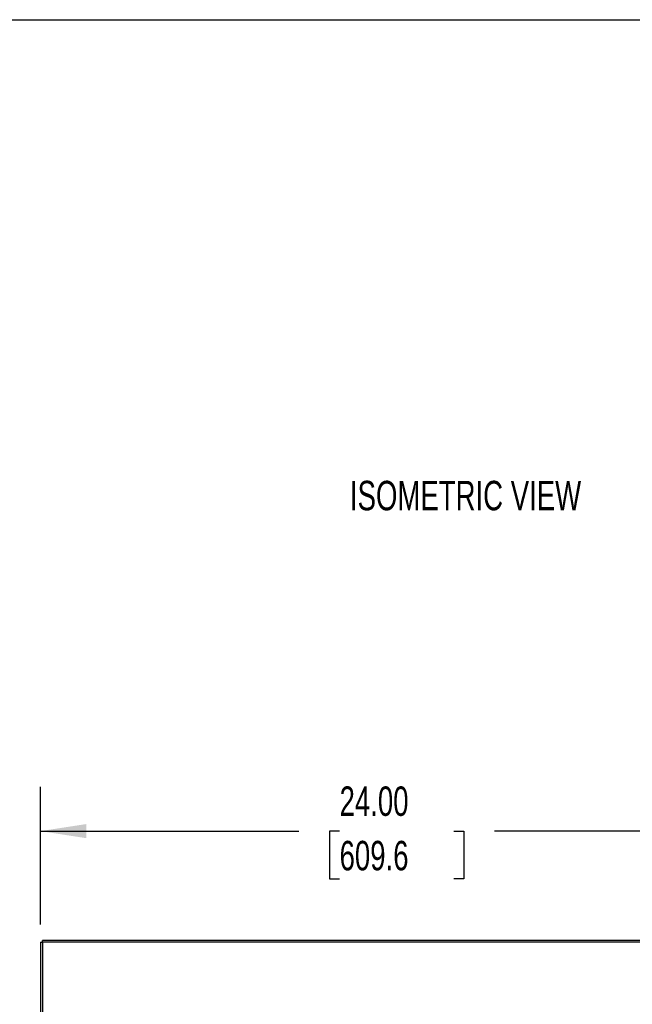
# Model space of a CAD drawing. Header units: inches. Extents: x 0.2 to 10.8, y 0.2 to 8.2.
# Tile 120 of 123: x 7.3 to 9.1, y 5.5 to 8.2. Entities that reach past the tile are written whole.
import ezdxf

# ---------------------------------------------------------------- set-up
doc = ezdxf.new("R2010")
doc.units = ezdxf.units.IN
doc.header["$MEASUREMENT"] = 0
doc.layers.add('DIMENSIONS', color=140, linetype='Continuous')
doc.layers.add('TEXT', color=140, linetype='Continuous')
doc.styles.add('SLDTEXTSTYLE0', font='TXT', dxfattribs={"width": 0.7})
doc.dimstyles.new('SLDDIMSTYLE2', dxfattribs={"dimtxt": 0.084961, "dimasz": 0.13, "dimexe": 0, "dimexo": 0.0625, "dimgap": 0.02124, "dimtad": 0, "dimtih": 1, "dimtoh": 1, "dimlfac": 12, "dimrnd": 1e-09, "dimzin": 4, "dimdsep": 46, "dimtxsty": 'SLDTEXTSTYLE0', "dimsah": 1, "dimcen": 0.09, "dimadec": 0, "dimazin": 1, "dimtfac": 1, "dimtofl": 0, "dimtmove": 0, "dimatfit": 3, "dimfxl": 0, "dimfrac": 2, "dimtolj": 1, "dimtzin": 12, "dimarcsym": 0})

# ---------------------------------------------------------------- blocks, each defined once
blk = doc.blocks.new('_D_20')
at = {"layer": 'DIMENSIONS'}
for p, q in [((7.3942, 5.6886), (7.3942, 6.0783)), ((9.3942, 5.6872), (9.3942, 6.0783)), ((7.3942, 5.9533), (8.1256, 5.9533)), ((8.2408, 5.9533), (8.2122, 5.9533)), ((8.2122, 5.9533), (8.2122, 5.8183)), ((8.5639, 5.9533), (8.5924, 5.9533)), ((8.5924, 5.9533), (8.5924, 5.8183)), ((9.3942, 5.9533), (8.679, 5.9533)), ((8.2122, 5.8183), (8.2408, 5.8183)), ((8.5924, 5.8183), (8.5639, 5.8183))]:
    blk.add_line(p, q, dxfattribs=at)
for points in [[(7.3942, 5.9533), (7.5242, 5.9333), (7.5242, 5.9733)], [(9.3942, 5.9533), (9.2642, 5.9733), (9.2642, 5.9333)]]:
    blk.add_solid(points, dxfattribs=at)
at = {"layer": 'DIMENSIONS', "char_height": 0.08333, "attachment_point": 1, "style": 'SLDTEXTSTYLE0'}
for s, insert in [('24.00', (8.2408, 6.0797)), ('609.6', (8.2408, 5.9257))]:
    blk.add_mtext(s, dxfattribs=dict(at, insert=insert))

msp = doc.modelspace()

# ---------------------------------------------------------------- linework, layer by layer
at = {"color": 7, "linetype": 'Continuous', "lineweight": 25}
for p, q in [((7.3941704, 5.6385655), (7.3941704, 2.8977542)), ((7.3941704, 5.6385655), (7.4001704, 5.6385655)), ((7.4001704, 5.6395189), (7.4001704, 5.6440034)), ((9.3881704, 5.6440034), (7.4001704, 5.6440034)), ((7.4001704, 5.6395189), (7.4001704, 2.8977542)), ((7.4001704, 5.6395189), (9.3851704, 5.6395189))]:
    msp.add_line(p, q, dxfattribs=at)
at = {"layer": 'TEXT'}
msp.add_line((0.25, 8.25), (10.75, 8.25), dxfattribs=at)

# ---------------------------------------------------------------- texts
at = {"layer": 'TEXT', "insert": (8.597348, 6.9447495), "char_height": 0.083333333, "attachment_point": 2, "style": 'SLDTEXTSTYLE0'}
msp.add_mtext('ISOMETRIC VIEW', dxfattribs=at)

# ---------------------------------------------------------------- dimensions: what is measured, and where the dimension line sits
at = {"layer": 'DIMENSIONS'}
dim = msp.add_linear_dim(base=(9.3941704, 5.9532989), p1=(7.3941704, 5.6385655), p2=(9.3941704, 5.6371666), dimstyle='SLDDIMSTYLE2', dxfattribs=at)
dim.commit()
dim.dimension.update_dxf_attribs({"geometry": '_D_20', "text_midpoint": (8.4023292, 5.9532989), "dimtype": 160})

doc.saveas('drawing.dxf')
